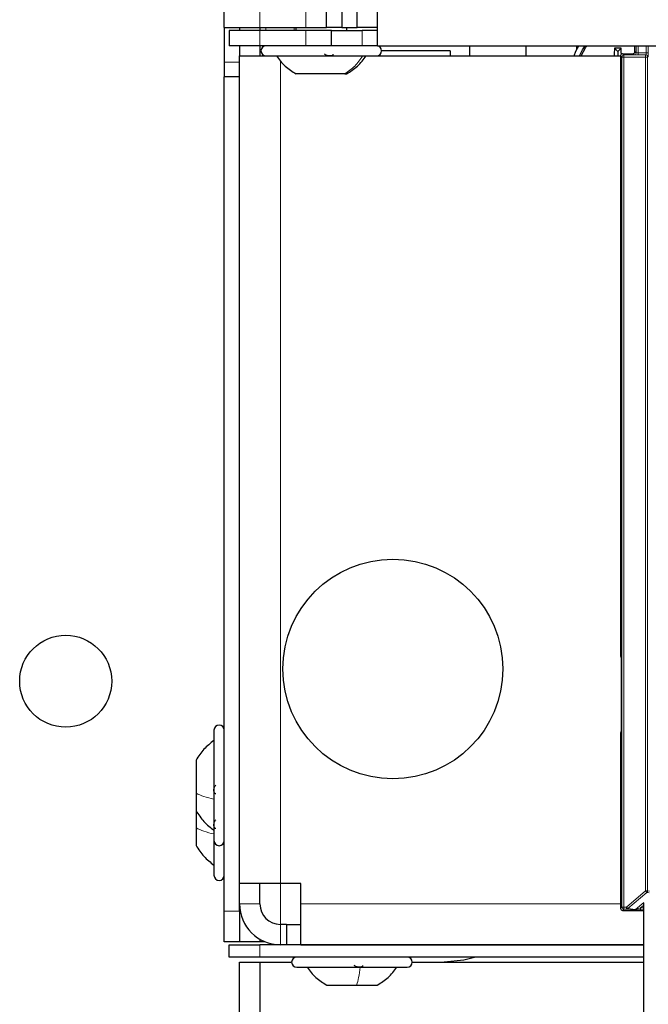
# Paper-space layout 'Blatt3' of a CAD drawing. Header units: millimetres. Extents: x 5 to 418, y 2 to 292.
# Tile 4 of 100: x 49 to 60, y 111 to 127. Entities that reach past the tile are written whole.
import ezdxf

# ---------------------------------------------------------------- set-up
doc = ezdxf.new("R2010")
doc.units = ezdxf.units.MM

psp = doc.layouts.new('Blatt3')

# ---------------------------------------------------------------- linework, layer by layer
at = {"color": 7, "linetype": 'Continuous', "lineweight": 25}
for p, q in [((52.7918, 127.0913), (52.7918, 149.7579)), ((54.4585, 127.0913), (54.4585, 127.3413)), ((54.7085, 127.3413), (54.7085, 127.0913)), ((54.9585, 127.0913), (54.9585, 127.3413)), ((55.2918, 126.7913), (55.2918, 127.3413)), ((52.7918, 127.0913), (53.3751, 127.0913)), ((52.7918, 127.0913), (52.7918, 126.5222)), ((53.0418, 127.0913), (53.0418, 127.0413)), ((53.3751, 127.0913), (54.1251, 127.0913)), ((53.3751, 127.0913), (53.3751, 127.0413)), ((53.9585, 127.0913), (53.9585, 127.0413)), ((54.1251, 127.0913), (54.4585, 127.0913)), ((54.7085, 127.0913), (54.4585, 127.0913)), ((54.7085, 127.0913), (54.9585, 127.0913)), ((54.7918, 127.0413), (54.7918, 127.0913)), ((55.2918, 127.0913), (54.9585, 127.0913)), ((52.8751, 127.0413), (52.8751, 126.7913)), ((53.3751, 127.0413), (52.8751, 127.0413)), ((54.1251, 127.0413), (53.3751, 127.0413)), ((54.5418, 127.0413), (54.1251, 127.0413)), ((54.5418, 126.7913), (54.5418, 127.0413)), ((54.5418, 127.0413), (55.0418, 127.0413)), ((55.2918, 127.0413), (55.0418, 127.0413)), ((53.3751, 126.7913), (52.8751, 126.7913)), ((53.0418, 126.7913), (53.0418, 126.6246)), ((54.1251, 126.7913), (53.3751, 126.7913)), ((53.3751, 126.7913), (53.3751, 126.6246)), ((54.5418, 126.7913), (54.1251, 126.7913)), ((55.0418, 126.7913), (54.5418, 126.7913)), ((55.2918, 126.7913), (55.0418, 126.7913)), ((55.2918, 126.7913), (133.1251, 126.7913)), ((56.7918, 126.7913), (56.7918, 126.6246)), ((57.7085, 126.7913), (57.7085, 126.6246)), ((58.5418, 126.7349), (58.5418, 126.7913)), ((59.2085, 126.6996), (59.156, 126.7521)), ((59.2085, 126.6996), (59.261, 126.7521)), ((59.4869, 126.6953), (59.4869, 126.7913)), ((53.0418, 113.1246), (53.0418, 126.6246)), ((53.0418, 126.6246), (53.4751, 126.6246)), ((53.4751, 126.6246), (55.2065, 126.6246)), ((55.2065, 126.6246), (55.2751, 126.6246)), ((55.2751, 126.6246), (59.2536, 126.6246)), ((56.4751, 126.7079), (55.3585, 126.7079)), ((56.4751, 126.7079), (56.4751, 126.6246)), ((59.2085, 126.6996), (59.2085, 126.6246)), ((59.2536, 126.6286), (59.2536, 116.8391)), ((59.2869, 126.6619), (59.4536, 126.6619)), ((52.7918, 126.5222), (52.7918, 126.2865)), ((53.0418, 126.2865), (52.7918, 126.2865)), ((52.7918, 112.6746), (52.7918, 126.2865)), ((53.0418, 112.6746), (53.0418, 126.2865)), ((54.7562, 126.3329), (53.9626, 126.3329)), ((54.7562, 126.3329), (54.7876, 126.3329)), ((59.2624, 116.7286), (59.2624, 115.6873)), ((52.6251, 115.6246), (52.6251, 114.448)), ((59.2536, 115.5768), (59.2536, 112.7198)), ((52.3335, 115.1371), (52.3335, 114.5978)), ((52.3335, 114.5978), (52.3335, 114.3121)), ((52.6251, 114.448), (52.6251, 113.8246)), ((52.3335, 114.3121), (52.3335, 114.0311)), ((52.3335, 114.0311), (52.3335, 113.7454)), ((52.6251, 113.8246), (52.6251, 113.2579)), ((53.7085, 113.1246), (53.0418, 113.1246)), ((53.3751, 112.7913), (53.3751, 113.1246)), ((54.0418, 113.1246), (53.7085, 113.1246)), ((54.0418, 112.7913), (54.0418, 113.1246)), ((54.0418, 112.1246), (54.0418, 112.7913)), ((59.6301, 96.2327), (59.6301, 112.8077)), ((52.7918, 112.1746), (52.7918, 112.6746)), ((53.0418, 112.6746), (53.0418, 112.1746)), ((53.0418, 112.6746), (53.0521, 112.6746)), ((59.2869, 112.6864), (59.6301, 112.6864)), ((53.8061, 112.4579), (53.7085, 112.4579)), ((53.8061, 112.4579), (53.8061, 112.1246)), ((53.8061, 112.4579), (54.0418, 112.4579)), ((53.0418, 112.1746), (52.7918, 112.1746)), ((52.8751, 111.9246), (52.8751, 112.1246)), ((52.8751, 112.1246), (53.3751, 112.1246)), ((53.3751, 112.1746), (53.0418, 112.1746)), ((53.3751, 112.2139), (53.3751, 112.1746)), ((53.4552, 112.1746), (53.3751, 112.1746)), ((59.6301, 112.1246), (53.3751, 112.1246)), ((54.0418, 112.1246), (59.6301, 112.1246)), ((53.3751, 111.9246), (52.8751, 111.9246)), ((53.0418, 97.8413), (53.0418, 111.8413)), ((53.0418, 111.8413), (53.3751, 111.8413)), ((59.6301, 111.9246), (53.3751, 111.9246)), ((53.3751, 111.8413), (53.8918, 111.8413)), ((53.3751, 111.8413), (53.3751, 98.1746)), ((55.8585, 111.8413), (59.6301, 111.8413)), ((53.9751, 111.7579), (55.0412, 111.7579)), ((55.0412, 111.7579), (55.7751, 111.7579)), ((54.4626, 111.4663), (54.9513, 111.4663)), ((54.9513, 111.4663), (55.2876, 111.4663))]:
    psp.add_line(p, q, dxfattribs=at)
at = {"color": 7, "linetype": 'Continuous', "lineweight": 18}
for p, q in [((53.3751, 127.0913), (53.3751, 149.7579)), ((54.1251, 127.0913), (54.1251, 127.3413)), ((53.4728, 127.0413), (53.4728, 127.0913)), ((53.9299, 127.0413), (53.9299, 127.0913)), ((53.3751, 127.0413), (53.3751, 126.7913)), ((54.1251, 127.0413), (54.1251, 126.7913)), ((55.0418, 127.0413), (55.0418, 126.7913)), ((53.4728, 126.7912), (53.4728, 126.7913)), ((59.5075, 126.6747), (59.5075, 126.7913)), ((59.5409, 126.7913), (59.5409, 126.6746)), ((59.6697, 126.6746), (59.6697, 126.7913)), ((59.703, 126.7913), (59.703, 126.6746)), ((53.4728, 126.6246), (53.4728, 126.6246)), ((59.2751, 126.6071), (59.2536, 126.6286)), ((59.2751, 112.7412), (59.2751, 126.6071)), ((59.2751, 126.6071), (59.3084, 126.6071)), ((59.2869, 126.6619), (59.3084, 126.6405)), ((59.3084, 126.6405), (59.3084, 126.6071)), ((59.3084, 126.6405), (59.6609, 126.6405)), ((59.3084, 126.6071), (59.3084, 112.7412)), ((59.6609, 126.6071), (59.3084, 126.6071)), ((59.4742, 126.6413), (59.4536, 126.6619)), ((59.4869, 126.6953), (59.5075, 126.6747)), ((59.5409, 126.6746), (59.6697, 126.6746)), ((59.5409, 126.6746), (59.5409, 126.6412)), ((59.6685, 126.6412), (59.5409, 126.6412)), ((59.6609, 126.6405), (59.6685, 126.6412)), ((59.6609, 126.6405), (59.6609, 126.6071)), ((59.6609, 126.6071), (59.6943, 126.6071)), ((59.6609, 113.0031), (59.6609, 126.6071)), ((59.6697, 126.6746), (59.703, 126.6746)), ((59.7018, 126.6079), (59.6943, 126.6071)), ((59.6943, 126.6071), (59.6943, 113.0031)), ((53.0418, 126.5222), (52.7918, 126.5222)), ((53.7085, 126.5486), (53.7085, 113.1246)), ((59.2536, 116.8391), (59.2623, 116.8341)), ((59.2623, 115.5818), (59.2536, 115.5768)), ((53.7085, 112.4579), (53.7085, 113.1246)), ((59.3487, 112.7412), (59.6609, 113.0031)), ((59.6823, 112.9776), (59.3702, 112.7157)), ((59.6609, 113.0031), (59.6943, 113.0031)), ((59.6823, 112.9776), (59.6609, 113.0031)), ((59.7204, 112.9738), (59.6823, 112.9776)), ((59.6943, 113.0031), (59.7263, 112.9999)), ((53.0418, 112.7913), (53.3751, 112.7913)), ((59.2536, 112.7913), (54.0418, 112.7913)), ((59.4982, 112.7029), (59.6304, 112.8138)), ((59.6301, 112.7701), (59.5803, 112.7283)), ((52.7918, 112.6746), (53.0418, 112.6746)), ((59.2536, 112.7198), (59.2751, 112.7412)), ((59.2751, 112.7412), (59.3084, 112.7412)), ((59.3084, 112.7079), (59.2869, 112.6864)), ((59.3084, 112.7412), (59.3487, 112.7412)), ((59.3084, 112.7412), (59.3084, 112.7079)), ((59.3487, 112.7079), (59.3084, 112.7079)), ((59.3487, 112.7079), (59.3487, 112.7412)), ((59.3487, 112.7412), (59.3702, 112.7157)), ((59.4768, 112.6951), (59.3487, 112.7079)), ((59.3702, 112.7157), (59.4982, 112.7029)), ((59.5803, 112.7283), (59.5803, 112.695)), ((59.5803, 112.7283), (59.6301, 112.7283)), ((59.6301, 112.695), (59.5803, 112.695)), ((53.7085, 112.4579), (53.7085, 112.1246)), ((53.3751, 112.1246), (53.3751, 111.9246))]:
    psp.add_line(p, q, dxfattribs=at)
at = {"color": 7, "linetype": 'Continuous', "lineweight": 25, "flags": 128}
for points in [[(58.4957, 126.6246), (58.5262, 126.7028), (58.574, 126.7913)], [(58.584, 126.6246), (58.6311, 126.7246), (58.6751, 126.7913)], [(58.6107, 126.6246), (58.6894, 126.7684), (58.7067, 126.7913)], [(56.8956, 111.9246), (56.7003, 111.8733), (56.3751, 111.8413)]]:
    psp.add_lwpolyline(points, dxfattribs=at)
at = {"color": 7, "linetype": 'Continuous', "lineweight": 25}
for centre, radius in [((55.5418, 116.6246), 1.7917), ((50.2085, 116.4246), 0.75)]:
    psp.add_circle(centre, radius, dxfattribs=at)
for centre, radius, start, end in [((53.4751, 126.7079), 0.0833, 90, 270), ((55.2751, 126.7079), 0.0833, 270, 90), ((63.8239, 126.4049), 4.6808, 175.74646, 177.30984), ((59.2085, 121.6033), 5.149, 89.41598, 90.58402), ((54.6318, 126.4074), 4.6419, 3.06203, 4.25789), ((59.2869, 126.6286), 0.0333, 90.00017, 179.99983), ((59.4536, 126.6953), 0.0333, 270.00017, 359.99983), ((59.3369, 116.8391), 0.0833, 179.9999, 203.42807), ((52.7085, 115.6246), 0.0833, 0, 180), ((59.3369, 115.5768), 0.0833, 156.57193, 180.0001), ((52.7085, 113.8246), 0.0833, 180, 360), ((52.7085, 113.2579), 0.0833, 180, 360), ((53.7085, 112.7913), 0.6667, 180, 270), ((53.7085, 112.7913), 0.3333, 180, 270), ((59.2869, 112.7198), 0.0333, 180.00017, 269.99983), ((53.9751, 111.8413), 0.0833, 90, 270), ((55.7751, 111.8413), 0.0833, 270, 90)]:
    psp.add_arc(centre, radius, start, end, dxfattribs=at)
at = {"color": 7, "linetype": 'Continuous', "lineweight": 18}
for centre, start, end in [((59.3084, 126.6071), 90.0002, 179.9998), ((59.4742, 126.6747), 270.0002, 359.9998), ((59.6609, 126.6071), 359.99772, 89.99364), ((59.6685, 126.6079), 359.99772, 89.99364), ((59.6609, 113.0031), 310.00649, 359.99901), ((59.3084, 112.7412), 180.0002, 269.9998), ((59.3487, 112.7412), 270.00246, 310.00618), ((59.4768, 112.7284), 270.00246, 310.00618)]:
    psp.add_arc(centre, 0.0333, start, end, dxfattribs=at)
for centre, major_axis, ratio, start_param, end_param in [((59.5409, 126.6413), (0.0667, 0), 0.0017453, 3.143338, 4.712389), ((59.5409, 126.6747), (0.0333, 0), 0.0034907, 3.143338, 4.712389), ((59.6685, 126.6746), (0, 0.0333), 0.0349101, 3.143338, 4.712389), ((59.7018, 126.6746), (0, 0.0667), 0.0174551, 3.143338, 4.712389), ((59.5805, 112.6951), (0.1037, 0), 0.0011218, 3.1528111, 4.7110519), ((59.5805, 112.7284), (0.0823, 0.0255), 0.0008127, 3.1522108, 4.7104517)]:
    psp.add_ellipse(centre, major_axis=major_axis, ratio=ratio, start_param=start_param, end_param=end_param, dxfattribs=at)
at = {"color": 7, "linetype": 'Continuous', "lineweight": 25}
for points, knots in [([(53.6419, 126.6246), (53.6871, 126.5668), (53.7773, 126.4512), (53.9009, 126.3724), (53.9627, 126.3329)], [0, 0, 0, 0, 0.5, 1, 1, 1, 1]), ([(54.5641, 126.6531), (54.5647, 126.6492), (54.5658, 126.6414), (54.5577, 126.6322), (54.5421, 126.6261), (54.5196, 126.6239), (54.4934, 126.6261), (54.4676, 126.6322), (54.4448, 126.6414), (54.4345, 126.6492), (54.4293, 126.6531)], [0, 0, 0, 0, 0.12522174, 0.24948305, 0.37432565, 0.49906277, 0.6238964, 0.74938803, 0.87444058, 1, 1, 1, 1]), ([(54.7876, 126.3329), (54.8494, 126.3724), (54.973, 126.4512), (55.0632, 126.5668), (55.1083, 126.6246)], [0, 0, 0, 0, 0.49999999, 1, 1, 1, 1]), ([(59.2623, 116.8341), (59.2623, 116.8339), (59.2623, 116.8306), (59.2623, 116.8187), (59.2624, 116.7971), (59.2624, 116.7648), (59.2624, 116.74), (59.2624, 116.7286)], [0, 0, 0, 0, 0.0051807, 0.1169611, 0.4233704, 0.73591, 1, 1, 1, 1]), ([(59.2624, 115.6873), (59.2624, 115.6759), (59.2624, 115.6511), (59.2624, 115.6188), (59.2623, 115.5971), (59.2623, 115.5853), (59.2623, 115.582), (59.2623, 115.5818)], [0, 0, 0, 0, 0.26409, 0.5766296, 0.8830389, 0.9948193, 1, 1, 1, 1]), ([(52.6251, 115.4579), (52.5673, 115.4128), (52.4517, 115.3226), (52.3729, 115.1989), (52.3335, 115.1371)], [0, 0, 0, 0, 0.5000001, 1, 1, 1, 1]), ([(52.6537, 114.5867), (52.6498, 114.5876), (52.642, 114.5894), (52.6328, 114.6017), (52.6267, 114.6207), (52.6244, 114.6455), (52.6266, 114.6723), (52.6327, 114.697), (52.6419, 114.7174), (52.6497, 114.7254), (52.6537, 114.7295)], [0, 0, 0, 0, 0.1252207, 0.2494814, 0.3743239, 0.4990613, 0.6238954, 0.7493873, 0.8744403, 1, 1, 1, 1]), ([(52.3335, 114.3121), (52.3729, 114.2503), (52.4517, 114.1266), (52.5673, 114.0364), (52.6251, 113.9913)], [0, 0, 0, 0, 0.4999999, 1, 1, 1, 1]), ([(52.6537, 114.0201), (52.6498, 114.021), (52.642, 114.0227), (52.6328, 114.035), (52.6267, 114.0541), (52.6244, 114.0788), (52.6266, 114.1056), (52.6327, 114.1304), (52.6419, 114.1507), (52.6497, 114.1588), (52.6537, 114.1628)], [0, 0, 0, 0, 0.1252207, 0.2494814, 0.3743239, 0.4990613, 0.6238954, 0.7493873, 0.8744403, 1, 1, 1, 1]), ([(52.3335, 113.7454), (52.3729, 113.6836), (52.4517, 113.56), (52.5673, 113.4697), (52.6251, 113.4246)], [0, 0, 0, 0, 0.4999999, 1, 1, 1, 1]), ([(54.1418, 111.7579), (54.1869, 111.7001), (54.2772, 111.5845), (54.4008, 111.5057), (54.4626, 111.4663)], [0, 0, 0, 0, 0.5000001, 1, 1, 1, 1]), ([(55.0492, 111.7865), (55.0493, 111.7826), (55.0496, 111.7748), (55.0402, 111.7656), (55.0234, 111.7595), (55.0002, 111.7572), (54.9737, 111.7594), (54.9482, 111.7655), (54.9261, 111.7747), (54.9164, 111.7826), (54.9115, 111.7865)], [0, 0, 0, 0, 0.1252207, 0.2494814, 0.3743239, 0.4990613, 0.6238954, 0.7493873, 0.8744403, 1, 1, 1, 1]), ([(55.2876, 111.4663), (55.3495, 111.5057), (55.4731, 111.5845), (55.5633, 111.7001), (55.6085, 111.7579)], [0, 0, 0, 0, 0.4999999, 1, 1, 1, 1])]:
    psp.add_open_spline(points, degree=3, knots=knots, dxfattribs=at)
at = {"color": 7, "linetype": 'Continuous', "lineweight": 18}
for points in [[(55.0525, 126.6246), (55.0109, 126.5668), (54.9275, 126.4512), (54.8133, 126.3724), (54.7562, 126.3329)], [(52.6251, 114.4992), (52.5673, 114.5131), (52.4517, 114.5408), (52.3729, 114.5788), (52.3335, 114.5978)], [(52.6251, 113.9325), (52.5673, 113.9464), (52.4517, 113.9741), (52.3729, 114.0121), (52.3335, 114.0311)], [(55.0105, 111.7579), (55.0021, 111.7001), (54.9855, 111.5845), (54.9627, 111.5057), (54.9513, 111.4663)]]:
    psp.add_open_spline(points, degree=3, dxfattribs=at)

doc.saveas('drawing.dxf')
